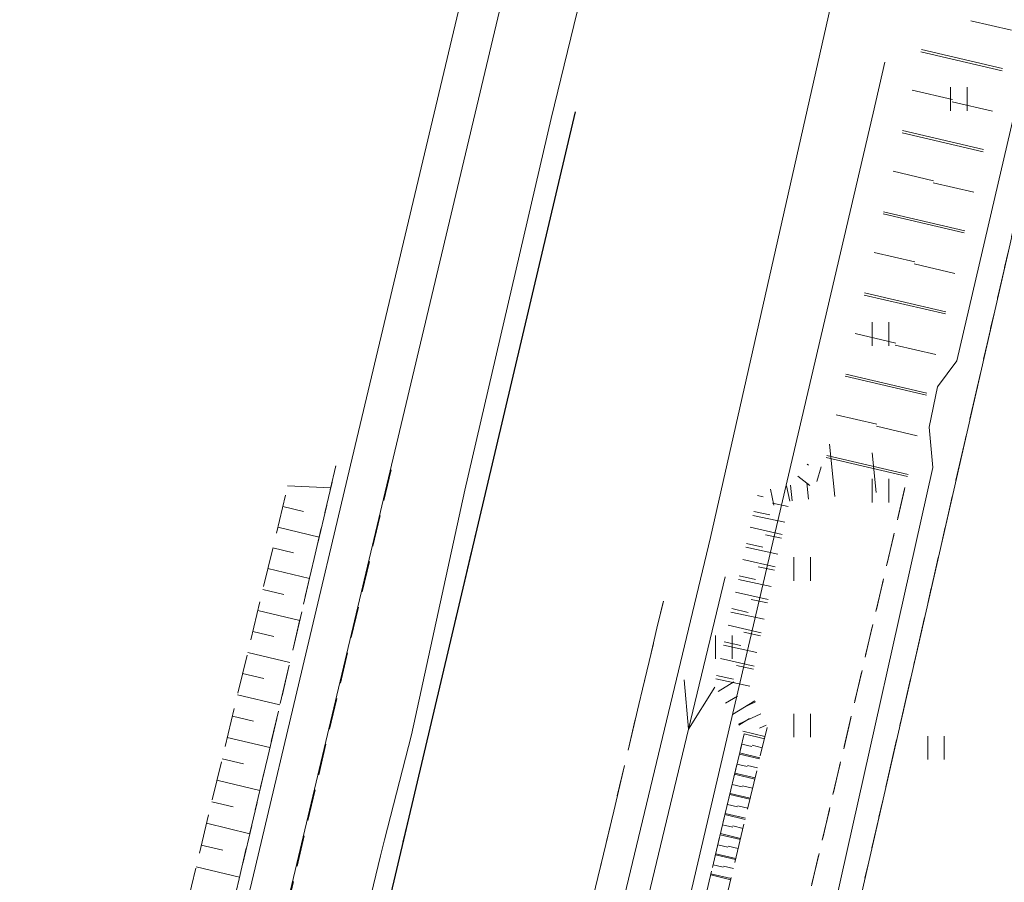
# Model space of a CAD drawing. Header units: metres. Extents: x 7427346 to 7428402, y 5774471 to 5775252.
# Tile 12 of 21: x 7427796 to 7427827, y 5774963 to 5774991. Entities that reach past the tile are written whole.
import ezdxf

# ---------------------------------------------------------------- set-up
doc = ezdxf.new("R2010")
doc.units = ezdxf.units.M
for name, pattern in [('2_1', [0]), ('2_OTKC', [1.5, 1, -0.5]), ('2_OTKJ', [2, 1.5, -0.5]), ('2_OTKK', [0]), ('2_OTRK', [1.75, 1.25, -0.5]), ('2_OTRKG', [1.75, 1.25, -0.5]), ('2_OTZT', [1.5, 1, -0.5]), ('4_SUCP', [0]), ('4_SUEP_A', [0]), ('4_SUKP', [0]), ('4_SUSP', [0]), ('4_SUTP_A', [0]), ('4_SUWP', [0]), ('GDE', [0]), ('GUK', [2, 1.5, -0.5]), ('GUZ', [1, 0.5, -0.5])]:
    doc.linetypes.add(name, pattern=pattern)
doc.layers.get('0').update_dxf_attribs({"color": 250, "linetype": 'CONTINUOUS', "lineweight": 100})
for name, color, linetype, lineweight in [('Dzialki', 7, 'GDE', 18), ('Kontury', 3, 'GUK', 18), ('OTK_L_0', 7, '2_OTKJ', 18), ('OTK_L_1', 7, '2_OTKK', 25), ('OTK_L_2', 7, '2_OTKC', 18), ('OTR_L_1', 7, '2_OTRK', 18), ('OTZ_L_3', 7, '2_OTZT', 18), ('SUEP_L_0', 1, '4_SUEP_A', 18), ('SUSP_L_0', 7, '4_SUSP', 18), ('SUWP_L_0', 5, '4_SUWP', 18), ('Uzytki', 3, 'GUZ', 18)]:
    doc.layers.add(name, color=color, linetype=linetype, lineweight=lineweight)
for name, color, linetype, lineweight, true_color in [('SUCP_L_0', 212, '4_SUCP', 18, 0xd200d2), ('SUKP_L_0', 36, '4_SUKP', 18, 0x803300), ('SUTP_L_0', 30, '4_SUTP_A', 18, 0xff9100)]:
    doc.layers.add(name, color=color, linetype=linetype, lineweight=lineweight, true_color=true_color)

# ---------------------------------------------------------------- blocks, each defined once
blk = doc.blocks.new('2_OTZT')
at = {"linetype": 'CONTINUOUS'}
for p, q in [((-0.2625, -0.375), (-0.2625, 0.375)), ((0.2625, -0.375), (0.2625, 0.375))]:
    blk.add_line(p, q, dxfattribs=at)

msp = doc.modelspace()

# ---------------------------------------------------------------- linework, layer by layer
at = {"layer": 'Dzialki'}
msp.add_line((7427834.07, 5775011.75), (7427813.92, 5774923.56), dxfattribs=at)
at = {"layer": 'Kontury'}
msp.add_line((7427813.92, 5774923.56), (7427834.07, 5775011.75), dxfattribs=at)
at = {"layer": 'OTK_L_0', "linetype": '2_OTKJ'}
for p, q in [((7427803.71, 5774945.18), (7427813.8, 5774987.96)), ((7427809.96, 5774944.23), (7427816.61, 5774972.34))]:
    msp.add_line(p, q, dxfattribs=at)
at = {"layer": 'OTK_L_1', "linetype": '2_OTKK'}
msp.add_line((7427813.8, 5774987.96), (7427803.71, 5774945.18), dxfattribs=at)
at = {"layer": 'OTK_L_2', "linetype": '2_OTKC'}
for p, q in [((7427797.603, 5774940.111), (7427806.16, 5774976.66)), ((7427807.92, 5774976.53), (7427800.61, 5774945.7)), ((7427824.305, 5774975.906), (7427815.53, 5774938.49)), ((7427809.96, 5774944.23), (7427816.61, 5774972.34)), ((7427813.31, 5774943.41), (7427819.19, 5774968.11))]:
    msp.add_line(p, q, dxfattribs=at)
at = {"layer": 'OTR_L_1', "linetype": '2_1'}
for p, q in [((7427827.718, 5774990.567), (7427826.425, 5774990.868)), ((7427827.417, 5774989.274), (7427824.831, 5774989.876)), ((7427824.847, 5774989.946), (7427827.433, 5774989.343)), ((7427824.545, 5774988.653), (7427825.838, 5774988.351)), ((7427827.116, 5774987.981), (7427825.822, 5774988.283)), ((7427826.815, 5774986.688), (7427824.227, 5774987.29)), ((7427824.243, 5774987.36), (7427826.83, 5774986.755)), ((7427823.941, 5774986.065), (7427825.235, 5774985.763)), ((7427826.514, 5774985.394), (7427825.219, 5774985.695)), ((7427826.212, 5774984.1), (7427823.622, 5774984.702)), ((7427823.638, 5774984.771), (7427826.228, 5774984.166)), ((7427823.336, 5774983.475), (7427824.631, 5774983.173)), ((7427825.911, 5774982.805), (7427824.615, 5774983.106)), ((7427823.033, 5774982.18), (7427825.625, 5774981.575)), ((7427825.609, 5774981.509), (7427823.018, 5774982.113)), ((7427822.731, 5774980.884), (7427824.027, 5774980.581)), ((7427825.308, 5774980.213), (7427824.011, 5774980.515)), ((7427825.006, 5774978.917), (7427822.412, 5774979.521)), ((7427822.428, 5774979.587), (7427825.021, 5774978.981)), ((7427822.125, 5774978.29), (7427823.422, 5774977.987)), ((7427824.704, 5774977.62), (7427823.407, 5774977.922)), ((7427822.078, 5774975.678), (7427821.907, 5774977.357)), ((7427824.402, 5774976.323), (7427821.806, 5774976.927)), ((7427821.822, 5774976.992), (7427824.417, 5774976.386)), ((7427823.405, 5774975.814), (7427823.276, 5774977.077)), ((7427821.196, 5774976.719), (7427821.242, 5774976.683)), ((7427821.649, 5774976.624), (7427821.512, 5774976.157)), ((7427820.898, 5774976.333), (7427821.284, 5774976.036)), ((7427804.621, 5774976.024), (7427805.997, 5774975.962)), ((7427820.032, 5774975.913), (7427820.14, 5774975.405)), ((7427820.541, 5774976.021), (7427820.644, 5774975.531)), ((7427820.717, 5774975.539), (7427820.665, 5774976.047)), ((7427821.239, 5774975.592), (7427821.186, 5774976.114)), ((7427819.614, 5774975.714), (7427819.794, 5774975.673)), ((7427804.467, 5774975.366), (7427805.125, 5774975.208)), ((7427820.595, 5774975.366), (7427820.089, 5774975.474)), ((7427820.487, 5774974.861), (7427819.469, 5774975.078)), ((7427819.499, 5774975.208), (7427820.005, 5774975.093)), ((7427804.309, 5774974.706), (7427805.628, 5774974.389)), ((7427819.383, 5774974.698), (7427820.402, 5774974.467)), ((7427820.378, 5774974.352), (7427819.866, 5774974.461)), ((7427804.149, 5774974.044), (7427804.811, 5774973.885)), ((7427820.268, 5774973.84), (7427819.239, 5774974.061)), ((7427819.267, 5774974.185), (7427819.78, 5774974.069)), ((7427819.15, 5774973.669), (7427820.182, 5774973.435)), ((7427803.989, 5774973.38), (7427805.317, 5774973.061)), ((7427820.158, 5774973.325), (7427819.64, 5774973.436)), ((7427819.032, 5774973.15), (7427819.551, 5774973.033)), ((7427820.047, 5774972.807), (7427819.005, 5774973.03)), ((7427803.829, 5774972.714), (7427804.495, 5774972.554)), ((7427818.913, 5774972.628), (7427819.958, 5774972.391)), ((7427818.794, 5774972.102), (7427819.32, 5774971.983)), ((7427819.936, 5774972.286), (7427819.411, 5774972.398)), ((7427803.668, 5774972.046), (7427805.005, 5774971.725)), ((7427819.823, 5774971.762), (7427818.768, 5774971.987)), ((7427818.674, 5774971.574), (7427819.732, 5774971.334)), ((7427803.507, 5774971.376), (7427804.177, 5774971.215)), ((7427819.71, 5774971.234), (7427819.18, 5774971.348)), ((7427819.597, 5774970.703), (7427818.529, 5774970.932)), ((7427818.553, 5774971.042), (7427819.086, 5774970.921)), ((7427803.345, 5774970.704), (7427804.69, 5774970.38)), ((7427818.432, 5774970.506), (7427819.503, 5774970.263)), ((7427819.482, 5774970.169), (7427818.945, 5774970.284)), ((7427803.183, 5774970.029), (7427803.857, 5774969.867)), ((7427818.31, 5774969.968), (7427818.848, 5774969.846)), ((7427819.367, 5774969.631), (7427818.286, 5774969.863)), ((7427818.363, 5774969.459), (7427818.856, 5774969.762)), ((7427803.02, 5774969.353), (7427804.373, 5774969.027)), ((7427818.595, 5774969.081), (7427818.974, 5774969.313)), ((7427818.814, 5774968.723), (7427819.529, 5774969.161)), ((7427819.546, 5774969.123), (7427819.165, 5774968.948)), ((7427802.857, 5774968.674), (7427803.535, 5774968.511)), ((7427819.721, 5774968.742), (7427819.005, 5774968.413)), ((7427819.021, 5774968.386), (7427819.358, 5774968.593)), ((7427819.886, 5774968.384), (7427819.673, 5774968.286)), ((7427819.85, 5774968.018), (7427819.143, 5774968.186)), ((7427819.188, 5774968.102), (7427819.834, 5774967.949)), ((7427802.693, 5774967.993), (7427804.054, 5774967.665)), ((7427819.112, 5774967.78), (7427819.434, 5774967.703)), ((7427819.766, 5774967.664), (7427819.443, 5774967.741)), ((7427819.035, 5774967.457), (7427819.68, 5774967.304)), ((7427819.689, 5774967.341), (7427819.044, 5774967.495)), ((7427802.528, 5774967.31), (7427803.211, 5774967.146)), ((7427818.959, 5774967.135), (7427819.281, 5774967.058)), ((7427819.612, 5774967.019), (7427819.29, 5774967.096)), ((7427818.882, 5774966.813), (7427819.527, 5774966.66)), ((7427819.535, 5774966.697), (7427818.891, 5774966.85)), ((7427802.363, 5774966.625), (7427803.734, 5774966.295)), ((7427818.806, 5774966.491), (7427819.128, 5774966.415)), ((7427819.459, 5774966.375), (7427819.137, 5774966.451)), ((7427818.73, 5774966.169), (7427819.373, 5774966.016)), ((7427819.382, 5774966.053), (7427818.738, 5774966.206)), ((7427802.198, 5774965.938), (7427802.885, 5774965.773)), ((7427818.653, 5774965.848), (7427818.975, 5774965.771)), ((7427818.577, 5774965.526), (7427819.22, 5774965.374)), ((7427819.228, 5774965.41), (7427818.586, 5774965.563)), ((7427819.305, 5774965.731), (7427818.984, 5774965.808)), ((7427802.032, 5774965.249), (7427803.411, 5774964.917)), ((7427818.501, 5774965.205), (7427818.822, 5774965.129)), ((7427818.425, 5774964.884), (7427819.067, 5774964.732)), ((7427819.075, 5774964.767), (7427818.433, 5774964.92)), ((7427819.152, 5774965.088), (7427818.831, 5774965.165)), ((7427801.866, 5774964.557), (7427802.557, 5774964.391)), ((7427818.349, 5774964.563), (7427818.669, 5774964.487)), ((7427818.273, 5774964.243), (7427818.914, 5774964.091)), ((7427818.922, 5774964.126), (7427818.281, 5774964.278)), ((7427818.999, 5774964.446), (7427818.678, 5774964.523)), ((7427801.699, 5774963.863), (7427803.086, 5774963.529)), ((7427818.769, 5774963.485), (7427818.129, 5774963.637)), ((7427818.197, 5774963.922), (7427818.517, 5774963.846)), ((7427818.846, 5774963.805), (7427818.525, 5774963.881)), ((7427818.121, 5774963.602), (7427818.761, 5774963.45))]:
    msp.add_line(p, q, dxfattribs=at)
at = {"layer": 'OTR_L_1', "linetype": '2_OTRK'}
for p, q in [((7427797.603, 5774940.111), (7427806.16, 5774976.66)), ((7427812.61, 5774940.37), (7427819.19, 5774968.11))]:
    msp.add_line(p, q, dxfattribs=at)
at = {"layer": 'OTR_L_1', "linetype": '2_OTRKG'}
for p, q in [((7427796.07, 5774940.48), (7427804.62, 5774976)), ((7427813.21, 5774940.17), (7427819.92, 5774968.31))]:
    msp.add_line(p, q, dxfattribs=at)
at = {"layer": 'OTZ_L_3', "linetype": '2_OTZT'}
for p, q in [((7427815.53, 5774938.49), (7427824.32, 5774975.97)), ((7427813.31, 5774943.41), (7427819.19, 5774968.11))]:
    msp.add_line(p, q, dxfattribs=at)
at = {"layer": 'SUCP_L_0', "linetype": '4_SUCP'}
for p, q in [((7427813.03, 5774987.75), (7427815.88, 5774999.41)), ((7427810.28, 5774975.88), (7427813.03, 5774987.75)), ((7427808.57, 5774968.07), (7427810.28, 5774975.88)), ((7427807.71, 5774964.72), (7427808.57, 5774968.07)), ((7427807.58, 5774964.21), (7427807.71, 5774964.72)), ((7427804.79, 5774952.53), (7427807.58, 5774964.21))]:
    msp.add_line(p, q, dxfattribs=at)
at = {"layer": 'SUEP_L_0', "linetype": '4_SUEP_A'}
for p, q in [((7427818.58, 5774973.12), (7427817.411, 5774968.259)), ((7427817.411, 5774968.259), (7427817.275, 5774969.834)), ((7427818.248, 5774969.6), (7427817.411, 5774968.259)), ((7427817.411, 5774968.259), (7427815.072, 5774958.536))]:
    msp.add_line(p, q, dxfattribs=at)
at = {"layer": 'SUKP_L_0', "linetype": '4_SUKP'}
for p, q in [((7427823.68, 5774989.55), (7427823.3, 5774987.92)), ((7427823.3, 5774987.92), (7427810.33, 5774932.45))]:
    msp.add_line(p, q, dxfattribs=at)
at = {"layer": 'SUSP_L_0', "linetype": '4_SUSP'}
for p, q in [((7427834.71, 5775017.62), (7427825.97, 5774980.01)), ((7427825.97, 5774980.01), (7427825.36, 5774979.18)), ((7427825.36, 5774979.18), (7427825.09, 5774977.9)), ((7427825.09, 5774977.9), (7427825.21, 5774976.61)), ((7427825.21, 5774976.61), (7427818.98, 5774948.78))]:
    msp.add_line(p, q, dxfattribs=at)
at = {"layer": 'SUTP_L_0', "linetype": '4_SUTP_A'}
msp.add_line((7427800.54, 5774945.58), (7427812.59, 5774996.29), dxfattribs=at)
at = {"layer": 'SUWP_L_0', "linetype": '4_SUWP'}
for p, q in [((7427806.63, 5774976.68), (7427827.72, 5775065.54)), ((7427823.44, 5774997.93), (7427818.11, 5774974.37)), ((7427803.58, 5774963.83), (7427806.63, 5774976.68)), ((7427818.11, 5774974.37), (7427811.06, 5774944.92)), ((7427800.56, 5774951.1), (7427803.58, 5774963.83))]:
    msp.add_line(p, q, dxfattribs=at)
at = {"layer": 'Uzytki'}
msp.add_line((7427834.07, 5775011.75), (7427813.92, 5774923.56), dxfattribs=at)

# ---------------------------------------------------------------- block references
at = {"layer": 'OTZ_L_3'}
for p in [(7427826.04, 5774988.37), (7427823.54, 5774980.87), (7427823.54, 5774975.87), (7427821.04, 5774973.37), (7427818.54, 5774970.87), (7427821.04, 5774968.37), (7427825.31, 5774967.66)]:
    msp.add_blockref('2_OTZT', p, dxfattribs=at)

doc.saveas('drawing.dxf')
